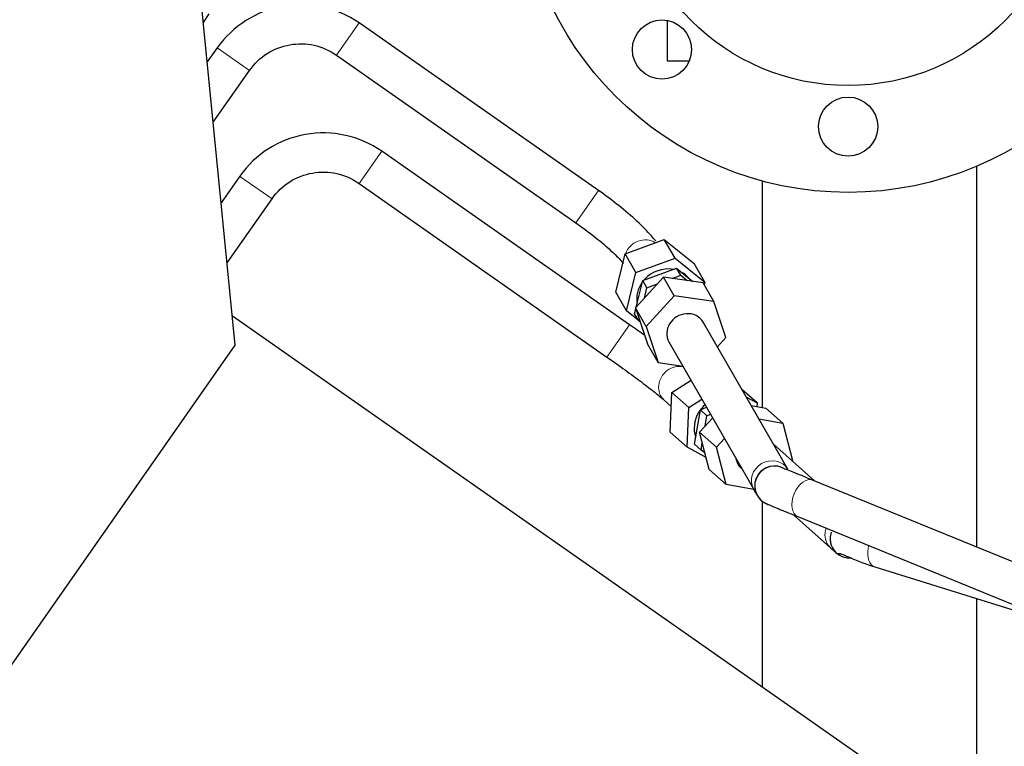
# Model space of a CAD drawing. Header units: inches. Extents: x 0 to 29700, y -16 to 21000.
# Tile 11 of 256: x 2731 to 3030, y 10190 to 10411. Entities that reach past the tile are written whole.
import ezdxf

# ---------------------------------------------------------------- set-up
doc = ezdxf.new("R2010")
doc.units = ezdxf.units.IN
doc.layers.add('1', color=7, linetype='Continuous', true_color=0xffffff)

msp = doc.modelspace()

# ---------------------------------------------------------------- linework, layer by layer
at = {"layer": '1', "color": 2, "linetype": 'Continuous', "lineweight": 25}
for p, q in [((2796.641, 10312.138), (2776.708, 10513.805)), ((2786.937, 10410.298), (2788.749, 10412.885)), ((2907.012, 10359.205), (2834.283, 10410.13)), ((2927.901, 10410.894), (2927.901, 10398.599)), ((2791.109, 10402.517), (2788.127, 10398.259)), ((2827.4, 10400.3), (2900.129, 10349.375)), ((2927.901, 10398.599), (2934.654, 10398.599)), ((2789.935, 10379.92), (2800.938, 10395.634)), ((2916.506, 10318.375), (2841.159, 10371.134)), ((3021.901, 10366.511), (3021.901, 10250.815)), ((3021.901, 10366.511), (3021.901, 10250.815)), ((2797.985, 10363.521), (2792.353, 10355.478)), ((2797.985, 10363.521), (2798.374, 10363.248)), ((2834.276, 10361.304), (2909.623, 10308.545)), ((2956.901, 10293.213), (2956.901, 10362.018)), ((2794.165, 10337.145), (2807.815, 10356.638)), ((2915.155, 10339.97), (2927.045, 10344.322)), ((2927.045, 10344.322), (2936.09, 10336.981)), ((2930.305, 10338.65), (2927.045, 10344.322)), ((2912.309, 10328.276), (2915.155, 10339.97)), ((2918.414, 10334.297), (2915.155, 10339.97)), ((2918.414, 10334.297), (2930.305, 10338.65)), ((2930.305, 10338.65), (2939.35, 10331.308)), ((2915.568, 10322.603), (2918.414, 10334.297)), ((2920.488, 10331.832), (2930.758, 10335.591)), ((2932.019, 10333.395), (2930.758, 10335.591)), ((2930.758, 10335.591), (2935.725, 10331.559)), ((2939.35, 10331.308), (2936.09, 10336.981)), ((2926.792, 10332.811), (2918.308, 10323.527)), ((2918.525, 10323.764), (2920.488, 10331.832)), ((2921.75, 10329.637), (2920.488, 10331.832)), ((2921.05, 10332.158), (2920.89, 10331.979)), ((2938.886, 10331.116), (2926.792, 10332.811)), ((2930.051, 10327.138), (2926.792, 10332.811)), ((2929.417, 10332.443), (2932.019, 10333.395)), ((2932.019, 10333.395), (2933.981, 10331.804)), ((2942.146, 10325.444), (2938.886, 10331.116)), ((2939.35, 10331.308), (2939.179, 10330.607)), ((2915.568, 10322.603), (2912.309, 10328.276)), ((2920.973, 10326.443), (2921.75, 10329.637)), ((2921.75, 10329.637), (2924.967, 10330.814)), ((2930.051, 10327.138), (2921.567, 10317.854)), ((2942.146, 10325.444), (2930.051, 10327.138)), ((2945.757, 10314.465), (2942.146, 10325.444)), ((2919.246, 10319.619), (2915.568, 10322.603)), ((2918.031, 10321.733), (2918.4, 10323.248)), ((2918.308, 10323.527), (2921.919, 10312.548)), ((2921.567, 10317.854), (2918.308, 10323.527)), ((2795.757, 10321.123), (2990.564, 10184.718)), ((2919.293, 10319.537), (2918.031, 10321.733)), ((2919.293, 10319.537), (2919.432, 10320.11)), ((2919.74, 10319.174), (2919.293, 10319.537)), ((2964.56, 10274.428), (2938.865, 10319.149)), ((2921.567, 10317.854), (2925.179, 10306.876)), ((2928.46, 10313.171), (2954.155, 10268.45)), ((2928.46, 10313.171), (2928.46, 10313.17)), ((2943.177, 10311.642), (2945.757, 10314.465)), ((2723.069, 10207.066), (2796.641, 10312.138)), ((2925.179, 10306.876), (2921.919, 10312.548)), ((2925.179, 10306.876), (2932.68, 10305.825)), ((2929.328, 10297.815), (2935.158, 10301.513)), ((2955.221, 10294.594), (2950.633, 10298.667)), ((2926.978, 10295.47), (2929.139, 10293.551)), ((2928.793, 10285.71), (2929.328, 10297.815)), ((2934.506, 10293.218), (2929.328, 10297.815)), ((2934.506, 10293.218), (2938.476, 10295.737)), ((2951.984, 10296.315), (2955.221, 10294.594)), ((2933.97, 10281.114), (2934.506, 10293.218)), ((2936.214, 10282.028), (2938.015, 10292.483)), ((2938.015, 10292.483), (2939.844, 10293.356)), ((2940.019, 10290.704), (2938.015, 10292.483)), ((2953.41, 10293.834), (2957.872, 10293.05)), ((2955.221, 10294.594), (2955.174, 10293.524)), ((2963.05, 10288.454), (2957.872, 10293.05)), ((2937.759, 10285.726), (2941.742, 10290.054)), ((2939.485, 10287.601), (2940.019, 10290.704)), ((2940.019, 10290.704), (2941.078, 10291.209)), ((2955.766, 10289.733), (2963.05, 10288.454)), ((2963.05, 10288.454), (2965.963, 10277.084)), ((2933.97, 10281.114), (2928.793, 10285.71)), ((2940.672, 10274.356), (2937.759, 10285.726)), ((2942.937, 10281.13), (2937.759, 10285.726)), ((2942.937, 10281.13), (2945.358, 10283.761)), ((2939.725, 10278.055), (2933.97, 10281.114)), ((2938.218, 10280.249), (2936.214, 10282.028)), ((2938.218, 10280.249), (2938.598, 10282.453)), ((2939.381, 10279.395), (2938.218, 10280.249)), ((2945.85, 10269.76), (2942.937, 10281.13)), ((2972.722, 10270.91), (2960.189, 10282.035)), ((2945.85, 10269.76), (2940.672, 10274.356)), ((2950.467, 10274.62), (2950.759, 10274.36)), ((2965.963, 10277.084), (2965.875, 10276.988)), ((2954.258, 10268.283), (2945.85, 10269.76)), ((3133.843, 10205.083), (2972.12, 10271.156)), ((2956.901, 10208.282), (2956.901, 10264.684)), ((2958.244, 10263.884), (2958.541, 10263.75)), ((2966.286, 10260.578), (2977.552, 10250.577)), ((2967.581, 10260.048), (3129.304, 10193.974)), ((2979.68, 10248.692), (2979.681, 10248.691)), ((2979.681, 10248.692), (2979.745, 10248.64)), ((2991.003, 10244.738), (3049.765, 10226.471)), ((3021.901, 10235.131), (3021.901, 10184.719)), ((3021.901, 10235.131), (3021.901, 10184.719))]:
    msp.add_line(p, q, dxfattribs=at)
at = {"layer": '1', "color": 110, "linetype": 'Continuous', "lineweight": 13}
for p, q in [((2827.4, 10400.3), (2834.283, 10410.13)), ((2800.938, 10395.634), (2791.109, 10402.517)), ((2841.159, 10371.134), (2834.276, 10361.304)), ((2798.374, 10363.248), (2807.815, 10356.638)), ((2900.129, 10349.375), (2907.012, 10359.205)), ((2916.506, 10318.375), (2909.623, 10308.545)), ((2954.155, 10268.45), (2954.16, 10268.441)), ((2957.341, 10264.326), (2957.345, 10264.323))]:
    msp.add_line(p, q, dxfattribs=at)
at = {"layer": '1', "color": 2, "linetype": 'Continuous', "lineweight": 25}
for centre, radius in [((2982.901, 10458.599), 100), ((2982.901, 10458.599), 67.5), ((2926.333, 10402.031), 9), ((2982.901, 10378.599), 9)]:
    msp.add_circle(centre, radius, dxfattribs=at)
at = {"layer": '1', "color": 110, "linetype": 'Continuous', "lineweight": 13}
for centre, major_axis, ratio, start_param, end_param in [((2920.777, 10338.586), (-5.202, -2.989), 0.9065587, 3.5879536, 5.4612264), ((2930.961, 10299.958), (3.983, 4.487), 0.8946998, 0.441559, 2.2419861), ((2930.961, 10299.958), (3.983, 4.487), 0.8946998, 2.2419861, 3.1416597), ((2959.357, 10271.439), (-5.202, -2.989), 0.9065587, 3.1540211, 6.2831853), ((2960.523, 10269.413), (-3.181, -5.087), 1, 3.1375748, 6.2831853), ((2969.85, 10265.602), (-2.269, -5.554), 0.5969423, 3.1416548, 6.2831493), ((2981.535, 10255.064), (3.983, 4.487), 0.8946998, 1.9877134, 2.2419861), ((2981.535, 10255.064), (3.983, 4.487), 0.8946998, 2.2419861, 3.1411688), ((2992.784, 10250.468), (1.781, 5.73), 0.608622, 1.7577903, 3.1416618), ((2992.784, 10250.468), (1.781, 5.73), 0.608622, 1.6291813, 1.7577903), ((2983.44, 10253.368), (-3.759, -4.676), 0.9999995, 0.000098, 0.0967044)]:
    msp.add_ellipse(centre, major_axis=major_axis, ratio=ratio, start_param=start_param, end_param=end_param, dxfattribs=at)
at = {"layer": '1', "color": 2, "linetype": 'Continuous', "lineweight": 25}
for centre, major_axis, ratio, start_param, end_param in [((2927.459, 10326.956), (7.804, 4.484), 0.9065587, 0.8324487, 1.9065789), ((2927.459, 10326.956), (7.804, 4.484), 0.9065587, 0.1766413, 0.4948257), ((2927.459, 10326.956), (7.804, 4.484), 0.9065587, 2.0287083, 2.8317779), ((2933.662, 10316.16), (-5.202, -2.989), 0.9065587, 4.2321765, 6.2831853), ((2933.662, 10316.16), (-5.202, -2.989), 0.9065587, 3.1415529, 4.2321765), ((2944.596, 10287.854), (5.975, 6.731), 0.8946998, 1.4348171, 1.7839266), ((2944.596, 10287.854), (5.975, 6.731), 0.8946998, 1.7839266, 2.6862509), ((2954.45, 10279.107), (3.983, 4.487), 0.8946998, 2.4934117, 3.1415615), ((2960.522, 10269.413), (-2.551, -5.431), 1, 3.0123492, 6.1537456), ((2960.521, 10269.414), (-1.984, -5.662), 1, 3.1245948, 6.2658929), ((2983.44, 10253.368), (-3.759, -4.676), 0.9999995, 5.0609631, 5.3894685), ((2983.44, 10253.368), (-3.759, -4.676), 0.9999995, 5.3894685, 6.2831853), ((2983.504, 10253.316), (-3.759, -4.676), 0.9999995, 0.000098, 0.0957226)]:
    msp.add_ellipse(centre, major_axis=major_axis, ratio=ratio, start_param=start_param, end_param=end_param, dxfattribs=at)
for points, knots in [([(2834.283, 10410.13), (2830.773, 10412.492), (2823.481, 10415.701), (2810.98, 10416.057), (2799.355, 10411.447), (2793.599, 10405.938), (2791.109, 10402.517)], [0, 0, 0, 0, 0.2490766, 0.5, 0.7509234, 1, 1, 1, 1]), ([(2800.938, 10395.634), (2802.459, 10397.788), (2805.964, 10401.212), (2813.112, 10403.966), (2820.77, 10403.823), (2825.235, 10401.804), (2827.4, 10400.3)], [0, 0, 0, 0, 0.2514741, 0.5, 0.7485259, 1, 1, 1, 1]), ([(2841.159, 10371.133), (2837.649, 10373.496), (2830.357, 10376.704), (2817.856, 10377.061), (2806.231, 10372.45), (2800.476, 10366.941), (2797.985, 10363.521)], [0, 0, 0, 0, 0.2490767, 0.5, 0.7509233, 1, 1, 1, 1]), ([(2807.814, 10356.638), (2809.335, 10358.791), (2812.84, 10362.216), (2819.988, 10364.97), (2827.646, 10364.827), (2832.111, 10362.808), (2834.276, 10361.304)], [0, 0, 0, 0, 0.2514741, 0.5, 0.7485259, 1, 1, 1, 1]), ([(2924.417, 10343.854), (2924.03, 10344.35), (2922.506, 10346.186), (2918.969, 10349.773), (2913.311, 10354.599), (2909.187, 10357.677), (2907.012, 10359.205)], [0, 0, 0, 0, 0.1168017, 0.4157417, 0.7103105, 1, 1, 1, 1]), ([(2900.129, 10349.375), (2902.088, 10348), (2905.69, 10345.334), (2910.406, 10341.386), (2913.213, 10338.628), (2914.34, 10337.31), (2914.625, 10336.952)], [0, 0, 0, 0, 0.2996612, 0.5938013, 0.8829337, 1, 1, 1, 1]), ([(2909.623, 10308.545), (2911.539, 10307.203), (2915.172, 10304.617), (2920.216, 10300.894), (2924.337, 10297.709), (2926.226, 10296.135), (2926.979, 10295.469)], [0, 0, 0, 0, 0.2518417, 0.5023439, 0.7516259, 1, 1, 1, 1]), ([(2972.121, 10271.156), (2970.714, 10271.731), (2968.252, 10272.732), (2965.488, 10273.843), (2963.996, 10274.425), (2963.694, 10274.524), (2963.688, 10274.515)], [0, 0, 0, 0, 0.2666882, 0.530055, 0.7902242, 1, 1, 1, 1]), ([(2954.162, 10268.438), (2954.5, 10267.616), (2955.069, 10266.775), (2955.76, 10265.879), (2955.789, 10265.841)], [0, 0, 0, 0, 0.9583023, 1, 1, 1, 1]), ([(2977.762, 10255.123), (2977.664, 10254.89), (2977.422, 10254.161), (2977.404, 10252.838), (2977.736, 10251.277), (2978.506, 10249.826), (2979.247, 10249.043), (2979.68, 10248.692)], [0, 0, 0, 0, 0.1046425, 0.3235921, 0.5444075, 0.7720165, 1, 1, 1, 1]), ([(2983.92, 10247.386), (2983.776, 10247.374), (2983.023, 10247.34), (2981.756, 10247.534), (2980.546, 10248.101), (2979.981, 10248.613), (2979.981, 10248.87), (2980.629, 10248.816), (2982.546, 10248), (2986.208, 10246.369), (2989.289, 10245.301), (2991.005, 10244.738)], [0, 0, 0, 0, 0.0170991, 0.0897539, 0.1587768, 0.2285928, 0.3042676, 0.3883681, 0.5794974, 0.7889984, 1, 1, 1, 1])]:
    msp.add_open_spline(points, degree=3, knots=knots, dxfattribs=at)
for points, degree in [([(2921.103, 10315.111), (2919.618, 10316.181), (2918.091, 10317.265), (2916.506, 10318.375)], 3), ([(2957.289, 10264.359), (2957.29, 10264.358)], 1), ([(2957.34, 10264.326), (2959.248, 10263.417), (2967.58, 10260.048)], 2), ([(2958.443, 10263.785), (2958.443, 10263.785)], 1), ([(2977.552, 10250.577), (2979.39, 10248.946)], 1)]:
    msp.add_open_spline(points, degree=degree, dxfattribs=at)

doc.saveas('drawing.dxf')
